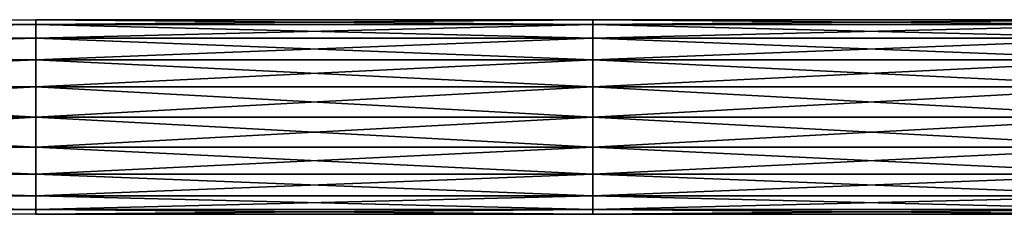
# Model space of a CAD drawing. Header units: millimetres. Extents: x -168 to 168, y -6 to 84.
# Tile 65 of 256: x -152 to -127, y 53 to 58. Entities that reach past the tile are written whole.
import ezdxf

# ---------------------------------------------------------------- set-up
doc = ezdxf.new("R2010")
doc.units = ezdxf.units.MM
doc.header["$LTSCALE"] = 65.185185
for name, color, linetype in [('629', 7, 'CONTINUOUS'), ('630', 7, 'CONTINUOUS'), ('639', 7, 'CONTINUOUS'), ('640', 7, 'CONTINUOUS')]:
    doc.layers.add(name, color=color, linetype=linetype)

msp = doc.modelspace()

# ---------------------------------------------------------------- linework, layer by layer
at = {"layer": '629', "linetype": 'CONTINUOUS'}
for points in [[(-166, 57.962, -105.434), (-166, 57.962, -104.566), (-151.721, 58, -105), (-166, 57.962, -105.434)], [(-151.721, 57.878, -105.773), (-166, 57.962, -105.434), (-151.721, 58, -105), (-151.721, 57.878, -105.773)], [(-151.721, 58, -105), (-166, 57.962, -104.566), (-151.721, 57.878, -104.227), (-151.721, 58, -105)], [(-166, 57.665, -106.25), (-166, 57.962, -105.434), (-151.721, 57.878, -105.773), (-166, 57.665, -106.25)], [(-166, 57.962, -104.566), (-166, 57.666, -103.751), (-151.721, 57.878, -104.227), (-166, 57.962, -104.566)], [(-151.721, 57.523, -106.469), (-166, 57.665, -106.25), (-151.721, 57.878, -105.773), (-151.721, 57.523, -106.469)], [(-151.721, 57.878, -104.227), (-166, 57.666, -103.751), (-151.721, 57.523, -103.531), (-151.721, 57.878, -104.227)], [(-151.721, 57.878, -105.773), (-151.721, 58, -105), (-137.427, 57.878, -105.773), (-151.721, 57.878, -105.773)], [(-151.721, 58, -105), (-151.721, 57.878, -104.227), (-137.427, 58, -105), (-151.721, 58, -105)], [(-151.721, 58, -105), (-137.427, 58, -105), (-137.427, 57.878, -105.773), (-151.721, 58, -105)], [(-151.721, 57.878, -104.227), (-137.427, 57.878, -104.227), (-137.427, 58, -105), (-151.721, 57.878, -104.227)], [(-151.721, 57.523, -106.469), (-151.721, 57.878, -105.773), (-137.427, 57.523, -106.469), (-151.721, 57.523, -106.469)], [(-151.721, 57.878, -105.773), (-137.427, 57.878, -105.773), (-137.427, 57.523, -106.469), (-151.721, 57.878, -105.773)], [(-151.721, 57.878, -104.227), (-151.721, 57.523, -103.531), (-137.427, 57.878, -104.227), (-151.721, 57.878, -104.227)], [(-151.721, 57.523, -103.531), (-137.427, 57.523, -103.531), (-137.427, 57.878, -104.227), (-151.721, 57.523, -103.531)], [(-123.133, 57.878, -104.227), (-123.133, 58, -105), (-137.427, 57.878, -104.227), (-123.133, 57.878, -104.227)], [(-123.133, 58, -105), (-123.133, 57.878, -105.773), (-137.427, 58, -105), (-123.133, 58, -105)], [(-137.427, 57.878, -104.227), (-123.133, 58, -105), (-137.427, 58, -105), (-137.427, 57.878, -104.227)], [(-137.427, 58, -105), (-123.133, 57.878, -105.773), (-137.427, 57.878, -105.773), (-137.427, 58, -105)], [(-123.133, 57.523, -103.531), (-123.133, 57.878, -104.227), (-137.427, 57.523, -103.531), (-123.133, 57.523, -103.531)], [(-137.427, 57.523, -103.531), (-123.133, 57.878, -104.227), (-137.427, 57.878, -104.227), (-137.427, 57.523, -103.531)], [(-123.133, 57.878, -105.773), (-123.133, 57.523, -106.469), (-137.427, 57.878, -105.773), (-123.133, 57.878, -105.773)], [(-137.427, 57.878, -105.773), (-123.133, 57.523, -106.469), (-137.427, 57.523, -106.469), (-137.427, 57.878, -105.773)], [(-166, 57.666, -103.751), (-166, 57.108, -103.086), (-151.721, 57.523, -103.531), (-166, 57.666, -103.751)], [(-166, 57.108, -106.915), (-166, 57.665, -106.25), (-151.721, 57.523, -106.469), (-166, 57.108, -106.915)], [(-151.721, 57.523, -103.531), (-166, 57.108, -103.086), (-151.721, 56.969, -102.977), (-151.721, 57.523, -103.531)], [(-151.721, 56.969, -107.023), (-166, 57.108, -106.915), (-151.721, 57.523, -106.469), (-151.721, 56.969, -107.023)], [(-151.721, 56.969, -107.023), (-151.721, 57.523, -106.469), (-137.427, 56.969, -107.023), (-151.721, 56.969, -107.023)], [(-151.721, 57.523, -106.469), (-137.427, 57.523, -106.469), (-137.427, 56.969, -107.023), (-151.721, 57.523, -106.469)], [(-151.721, 57.523, -103.531), (-151.721, 56.969, -102.977), (-137.427, 57.523, -103.531), (-151.721, 57.523, -103.531)], [(-151.721, 56.969, -102.977), (-137.427, 56.969, -102.977), (-137.427, 57.523, -103.531), (-151.721, 56.969, -102.977)], [(-123.133, 56.969, -102.977), (-123.133, 57.523, -103.531), (-137.427, 56.969, -102.977), (-123.133, 56.969, -102.977)], [(-137.427, 56.969, -102.977), (-123.133, 57.523, -103.531), (-137.427, 57.523, -103.531), (-137.427, 56.969, -102.977)], [(-123.133, 57.523, -106.469), (-123.133, 56.969, -107.023), (-137.427, 57.523, -106.469), (-123.133, 57.523, -106.469)], [(-137.427, 57.523, -106.469), (-123.133, 56.969, -107.023), (-137.427, 56.969, -107.023), (-137.427, 57.523, -106.469)], [(-166, 56.355, -107.349), (-166, 57.108, -106.915), (-151.721, 56.969, -107.023), (-166, 56.355, -107.349)], [(-166, 57.108, -103.086), (-166, 56.356, -102.651), (-151.721, 56.969, -102.977), (-166, 57.108, -103.086)], [(-151.721, 56.969, -102.977), (-166, 56.356, -102.651), (-151.721, 56.273, -102.622), (-151.721, 56.969, -102.977)], [(-151.721, 56.273, -107.378), (-166, 56.355, -107.349), (-151.721, 56.969, -107.023), (-151.721, 56.273, -107.378)], [(-151.721, 56.273, -107.378), (-151.721, 56.969, -107.023), (-137.427, 56.273, -107.378), (-151.721, 56.273, -107.378)], [(-151.721, 56.969, -107.023), (-137.427, 56.969, -107.023), (-137.427, 56.273, -107.378), (-151.721, 56.969, -107.023)], [(-151.721, 56.969, -102.977), (-151.721, 56.273, -102.622), (-137.427, 56.969, -102.977), (-151.721, 56.969, -102.977)], [(-151.721, 56.273, -102.622), (-137.427, 56.273, -102.622), (-137.427, 56.969, -102.977), (-151.721, 56.273, -102.622)], [(-123.133, 56.273, -102.622), (-123.133, 56.969, -102.977), (-137.427, 56.273, -102.622), (-123.133, 56.273, -102.622)], [(-137.427, 56.273, -102.622), (-123.133, 56.969, -102.977), (-137.427, 56.969, -102.977), (-137.427, 56.273, -102.622)], [(-123.133, 56.969, -107.023), (-123.133, 56.273, -107.378), (-137.427, 56.969, -107.023), (-123.133, 56.969, -107.023)], [(-137.427, 56.969, -107.023), (-123.133, 56.273, -107.378), (-137.427, 56.273, -107.378), (-137.427, 56.969, -107.023)], [(-166, 56.356, -102.651), (-166, 55.5, -102.5), (-151.721, 56.273, -102.622), (-166, 56.356, -102.651)], [(-166, 55.5, -107.5), (-166, 56.355, -107.349), (-151.721, 55.5, -107.5), (-166, 55.5, -107.5)], [(-151.721, 55.5, -107.5), (-166, 56.355, -107.349), (-151.721, 56.273, -107.378), (-151.721, 55.5, -107.5)], [(-151.721, 56.273, -102.622), (-166, 55.5, -102.5), (-151.721, 55.5, -102.5), (-151.721, 56.273, -102.622)], [(-151.721, 55.5, -107.5), (-151.721, 56.273, -107.378), (-137.427, 55.5, -107.5), (-151.721, 55.5, -107.5)], [(-137.427, 55.5, -107.5), (-151.721, 56.273, -107.378), (-137.427, 56.273, -107.378), (-137.427, 55.5, -107.5)], [(-151.721, 56.273, -102.622), (-151.721, 55.5, -102.5), (-137.427, 56.273, -102.622), (-151.721, 56.273, -102.622)], [(-151.721, 55.5, -102.5), (-137.427, 55.5, -102.5), (-137.427, 56.273, -102.622), (-151.721, 55.5, -102.5)], [(-137.427, 55.5, -102.5), (-123.133, 56.273, -102.622), (-137.427, 56.273, -102.622), (-137.427, 55.5, -102.5)], [(-123.133, 56.273, -107.378), (-123.133, 55.5, -107.5), (-137.427, 56.273, -107.378), (-123.133, 56.273, -107.378)], [(-123.133, 55.5, -107.5), (-137.427, 55.5, -107.5), (-137.427, 56.273, -107.378), (-123.133, 55.5, -107.5)], [(-123.133, 55.5, -102.5), (-123.133, 56.273, -102.622), (-137.427, 55.5, -102.5), (-123.133, 55.5, -102.5)]]:
    msp.add_3dface(points, dxfattribs=at)
at = {"layer": '630', "linetype": 'CONTINUOUS'}
for points in [[(-166, 55.5, -107.5), (-151.721, 55.5, -107.5), (-151.721, 54.727, -107.378), (-166, 55.5, -107.5)], [(-166, 54.644, -107.349), (-166, 55.5, -107.5), (-151.721, 54.727, -107.378), (-166, 54.644, -107.349)], [(-151.721, 55.5, -102.5), (-166, 54.645, -102.651), (-151.721, 54.727, -102.622), (-151.721, 55.5, -102.5)], [(-166, 55.5, -102.5), (-166, 54.645, -102.651), (-151.721, 55.5, -102.5), (-166, 55.5, -102.5)], [(-137.427, 55.5, -102.5), (-151.721, 55.5, -102.5), (-151.721, 54.727, -102.622), (-137.427, 55.5, -102.5)], [(-151.721, 54.727, -107.378), (-151.721, 55.5, -107.5), (-137.427, 54.727, -107.378), (-151.721, 54.727, -107.378)], [(-151.721, 55.5, -107.5), (-137.427, 55.5, -107.5), (-137.427, 54.727, -107.378), (-151.721, 55.5, -107.5)], [(-137.427, 55.5, -102.5), (-151.721, 54.727, -102.622), (-137.427, 54.727, -102.622), (-137.427, 55.5, -102.5)], [(-123.133, 55.5, -102.5), (-137.427, 55.5, -102.5), (-137.427, 54.727, -102.622), (-123.133, 55.5, -102.5)], [(-123.133, 54.727, -102.622), (-123.133, 55.5, -102.5), (-137.427, 54.727, -102.622), (-123.133, 54.727, -102.622)], [(-137.427, 55.5, -107.5), (-123.133, 54.727, -107.378), (-137.427, 54.727, -107.378), (-137.427, 55.5, -107.5)], [(-137.427, 55.5, -107.5), (-123.133, 55.5, -107.5), (-123.133, 54.727, -107.378), (-137.427, 55.5, -107.5)], [(-151.721, 54.031, -107.023), (-166, 54.644, -107.349), (-151.721, 54.727, -107.378), (-151.721, 54.031, -107.023)], [(-151.721, 54.727, -102.622), (-166, 54.645, -102.651), (-151.721, 54.031, -102.977), (-151.721, 54.727, -102.622)], [(-166, 54.645, -102.651), (-166, 53.892, -103.085), (-151.721, 54.031, -102.977), (-166, 54.645, -102.651)], [(-166, 53.892, -106.914), (-166, 54.644, -107.349), (-151.721, 54.031, -107.023), (-166, 53.892, -106.914)], [(-151.721, 54.727, -102.622), (-151.721, 54.031, -102.977), (-137.427, 54.727, -102.622), (-151.721, 54.727, -102.622)], [(-151.721, 54.031, -102.977), (-137.427, 54.031, -102.977), (-137.427, 54.727, -102.622), (-151.721, 54.031, -102.977)], [(-151.721, 54.031, -107.023), (-151.721, 54.727, -107.378), (-137.427, 54.031, -107.023), (-151.721, 54.031, -107.023)], [(-151.721, 54.727, -107.378), (-137.427, 54.727, -107.378), (-137.427, 54.031, -107.023), (-151.721, 54.727, -107.378)], [(-137.427, 54.031, -102.977), (-123.133, 54.727, -102.622), (-137.427, 54.727, -102.622), (-137.427, 54.031, -102.977)], [(-123.133, 54.031, -102.977), (-123.133, 54.727, -102.622), (-137.427, 54.031, -102.977), (-123.133, 54.031, -102.977)], [(-137.427, 54.727, -107.378), (-123.133, 54.031, -107.023), (-137.427, 54.031, -107.023), (-137.427, 54.727, -107.378)], [(-123.133, 54.727, -107.378), (-123.133, 54.031, -107.023), (-137.427, 54.727, -107.378), (-123.133, 54.727, -107.378)], [(-151.721, 53.477, -106.469), (-166, 53.892, -106.914), (-151.721, 54.031, -107.023), (-151.721, 53.477, -106.469)], [(-151.721, 54.031, -102.977), (-166, 53.892, -103.085), (-151.721, 53.477, -103.531), (-151.721, 54.031, -102.977)], [(-166, 53.334, -106.249), (-166, 53.892, -106.914), (-151.721, 53.477, -106.469), (-166, 53.334, -106.249)], [(-166, 53.892, -103.085), (-166, 53.335, -103.75), (-151.721, 53.477, -103.531), (-166, 53.892, -103.085)], [(-151.721, 54.031, -102.977), (-151.721, 53.477, -103.531), (-137.427, 54.031, -102.977), (-151.721, 54.031, -102.977)], [(-151.721, 53.477, -103.531), (-137.427, 53.477, -103.531), (-137.427, 54.031, -102.977), (-151.721, 53.477, -103.531)], [(-151.721, 53.477, -106.469), (-151.721, 54.031, -107.023), (-137.427, 53.477, -106.469), (-151.721, 53.477, -106.469)], [(-151.721, 54.031, -107.023), (-137.427, 54.031, -107.023), (-137.427, 53.477, -106.469), (-151.721, 54.031, -107.023)], [(-137.427, 53.477, -103.531), (-123.133, 54.031, -102.977), (-137.427, 54.031, -102.977), (-137.427, 53.477, -103.531)], [(-123.133, 53.477, -103.531), (-123.133, 54.031, -102.977), (-137.427, 53.477, -103.531), (-123.133, 53.477, -103.531)], [(-137.427, 54.031, -107.023), (-123.133, 53.477, -106.469), (-137.427, 53.477, -106.469), (-137.427, 54.031, -107.023)], [(-123.133, 54.031, -107.023), (-123.133, 53.477, -106.469), (-137.427, 54.031, -107.023), (-123.133, 54.031, -107.023)], [(-151.721, 53.122, -105.773), (-166, 53.334, -106.249), (-151.721, 53.477, -106.469), (-151.721, 53.122, -105.773)], [(-151.721, 53.477, -103.531), (-166, 53.335, -103.75), (-151.721, 53.122, -104.227), (-151.721, 53.477, -103.531)], [(-166, 53.335, -103.75), (-166, 53.038, -104.566), (-151.721, 53.122, -104.227), (-166, 53.335, -103.75)], [(-166, 53.038, -105.434), (-166, 53.334, -106.249), (-151.721, 53.122, -105.773), (-166, 53.038, -105.434)], [(-151.721, 53.477, -103.531), (-151.721, 53.122, -104.227), (-137.427, 53.477, -103.531), (-151.721, 53.477, -103.531)], [(-151.721, 53.122, -104.227), (-137.427, 53.122, -104.227), (-137.427, 53.477, -103.531), (-151.721, 53.122, -104.227)], [(-151.721, 53.122, -105.773), (-151.721, 53.477, -106.469), (-137.427, 53.122, -105.773), (-151.721, 53.122, -105.773)], [(-151.721, 53.477, -106.469), (-137.427, 53.477, -106.469), (-137.427, 53.122, -105.773), (-151.721, 53.477, -106.469)], [(-123.133, 53.122, -104.227), (-123.133, 53.477, -103.531), (-137.427, 53.122, -104.227), (-123.133, 53.122, -104.227)], [(-137.427, 53.122, -104.227), (-123.133, 53.477, -103.531), (-137.427, 53.477, -103.531), (-137.427, 53.122, -104.227)], [(-123.133, 53.477, -106.469), (-123.133, 53.122, -105.773), (-137.427, 53.477, -106.469), (-123.133, 53.477, -106.469)], [(-137.427, 53.477, -106.469), (-123.133, 53.122, -105.773), (-137.427, 53.122, -105.773), (-137.427, 53.477, -106.469)], [(-151.721, 53, -105), (-166, 53.038, -105.434), (-151.721, 53.122, -105.773), (-151.721, 53, -105)], [(-151.721, 53.122, -104.227), (-166, 53.038, -104.566), (-151.721, 53, -105), (-151.721, 53.122, -104.227)], [(-151.721, 53.122, -104.227), (-151.721, 53, -105), (-137.427, 53.122, -104.227), (-151.721, 53.122, -104.227)], [(-151.721, 53, -105), (-151.721, 53.122, -105.773), (-137.427, 53, -105), (-151.721, 53, -105)], [(-151.721, 53, -105), (-137.427, 53, -105), (-137.427, 53.122, -104.227), (-151.721, 53, -105)], [(-151.721, 53.122, -105.773), (-137.427, 53.122, -105.773), (-137.427, 53, -105), (-151.721, 53.122, -105.773)], [(-137.427, 53.122, -105.773), (-123.133, 53, -105), (-137.427, 53, -105), (-137.427, 53.122, -105.773)], [(-137.427, 53, -105), (-123.133, 53.122, -104.227), (-137.427, 53.122, -104.227), (-137.427, 53, -105)], [(-123.133, 53, -105), (-123.133, 53.122, -104.227), (-137.427, 53, -105), (-123.133, 53, -105)], [(-123.133, 53.122, -105.773), (-123.133, 53, -105), (-137.427, 53.122, -105.773), (-123.133, 53.122, -105.773)], [(-166, 53.038, -104.566), (-166, 53.038, -105.434), (-151.721, 53, -105), (-166, 53.038, -104.566)]]:
    msp.add_3dface(points, dxfattribs=at)
at = {"layer": '639', "linetype": 'CONTINUOUS'}
for points in [[(-166, 57.962, 104.566), (-166, 57.962, 105.434), (-151.721, 58, 105), (-166, 57.962, 104.566)], [(-151.721, 57.878, 104.227), (-166, 57.962, 104.566), (-151.721, 58, 105), (-151.721, 57.878, 104.227)], [(-151.721, 58, 105), (-166, 57.962, 105.434), (-151.721, 57.878, 105.773), (-151.721, 58, 105)], [(-166, 57.665, 103.75), (-166, 57.962, 104.566), (-151.721, 57.878, 104.227), (-166, 57.665, 103.75)], [(-166, 57.962, 105.434), (-166, 57.666, 106.249), (-151.721, 57.878, 105.773), (-166, 57.962, 105.434)], [(-151.721, 57.523, 103.531), (-166, 57.665, 103.75), (-151.721, 57.878, 104.227), (-151.721, 57.523, 103.531)], [(-151.721, 57.878, 105.773), (-166, 57.666, 106.249), (-151.721, 57.523, 106.469), (-151.721, 57.878, 105.773)], [(-151.721, 57.878, 104.227), (-151.721, 58, 105), (-137.427, 57.878, 104.227), (-151.721, 57.878, 104.227)], [(-151.721, 58, 105), (-151.721, 57.878, 105.773), (-137.427, 58, 105), (-151.721, 58, 105)], [(-151.721, 58, 105), (-137.427, 58, 105), (-137.427, 57.878, 104.227), (-151.721, 58, 105)], [(-151.721, 57.878, 105.773), (-137.427, 57.878, 105.773), (-137.427, 58, 105), (-151.721, 57.878, 105.773)], [(-151.721, 57.523, 103.531), (-151.721, 57.878, 104.227), (-137.427, 57.523, 103.531), (-151.721, 57.523, 103.531)], [(-151.721, 57.878, 104.227), (-137.427, 57.878, 104.227), (-137.427, 57.523, 103.531), (-151.721, 57.878, 104.227)], [(-151.721, 57.878, 105.773), (-151.721, 57.523, 106.469), (-137.427, 57.878, 105.773), (-151.721, 57.878, 105.773)], [(-151.721, 57.523, 106.469), (-137.427, 57.523, 106.469), (-137.427, 57.878, 105.773), (-151.721, 57.523, 106.469)], [(-123.133, 57.878, 105.773), (-123.133, 58, 105), (-137.427, 57.878, 105.773), (-123.133, 57.878, 105.773)], [(-123.133, 58, 105), (-123.133, 57.878, 104.227), (-137.427, 58, 105), (-123.133, 58, 105)], [(-137.427, 57.878, 105.773), (-123.133, 58, 105), (-137.427, 58, 105), (-137.427, 57.878, 105.773)], [(-137.427, 58, 105), (-123.133, 57.878, 104.227), (-137.427, 57.878, 104.227), (-137.427, 58, 105)], [(-123.133, 57.523, 106.469), (-123.133, 57.878, 105.773), (-137.427, 57.523, 106.469), (-123.133, 57.523, 106.469)], [(-137.427, 57.523, 106.469), (-123.133, 57.878, 105.773), (-137.427, 57.878, 105.773), (-137.427, 57.523, 106.469)], [(-123.133, 57.878, 104.227), (-123.133, 57.523, 103.531), (-137.427, 57.878, 104.227), (-123.133, 57.878, 104.227)], [(-137.427, 57.878, 104.227), (-123.133, 57.523, 103.531), (-137.427, 57.523, 103.531), (-137.427, 57.878, 104.227)], [(-166, 57.666, 106.249), (-166, 57.108, 106.914), (-151.721, 57.523, 106.469), (-166, 57.666, 106.249)], [(-166, 57.108, 103.085), (-166, 57.665, 103.75), (-151.721, 57.523, 103.531), (-166, 57.108, 103.085)], [(-151.721, 57.523, 106.469), (-166, 57.108, 106.914), (-151.721, 56.969, 107.023), (-151.721, 57.523, 106.469)], [(-151.721, 56.969, 102.977), (-166, 57.108, 103.085), (-151.721, 57.523, 103.531), (-151.721, 56.969, 102.977)], [(-151.721, 56.969, 102.977), (-151.721, 57.523, 103.531), (-137.427, 56.969, 102.977), (-151.721, 56.969, 102.977)], [(-151.721, 57.523, 103.531), (-137.427, 57.523, 103.531), (-137.427, 56.969, 102.977), (-151.721, 57.523, 103.531)], [(-151.721, 57.523, 106.469), (-151.721, 56.969, 107.023), (-137.427, 57.523, 106.469), (-151.721, 57.523, 106.469)], [(-151.721, 56.969, 107.023), (-137.427, 56.969, 107.023), (-137.427, 57.523, 106.469), (-151.721, 56.969, 107.023)], [(-123.133, 56.969, 107.023), (-123.133, 57.523, 106.469), (-137.427, 56.969, 107.023), (-123.133, 56.969, 107.023)], [(-137.427, 56.969, 107.023), (-123.133, 57.523, 106.469), (-137.427, 57.523, 106.469), (-137.427, 56.969, 107.023)], [(-123.133, 57.523, 103.531), (-123.133, 56.969, 102.977), (-137.427, 57.523, 103.531), (-123.133, 57.523, 103.531)], [(-137.427, 57.523, 103.531), (-123.133, 56.969, 102.977), (-137.427, 56.969, 102.977), (-137.427, 57.523, 103.531)], [(-166, 56.355, 102.651), (-166, 57.108, 103.085), (-151.721, 56.969, 102.977), (-166, 56.355, 102.651)], [(-166, 57.108, 106.914), (-166, 56.356, 107.349), (-151.721, 56.969, 107.023), (-166, 57.108, 106.914)], [(-151.721, 56.969, 107.023), (-166, 56.356, 107.349), (-151.721, 56.273, 107.378), (-151.721, 56.969, 107.023)], [(-151.721, 56.273, 102.622), (-166, 56.355, 102.651), (-151.721, 56.969, 102.977), (-151.721, 56.273, 102.622)], [(-151.721, 56.273, 102.622), (-151.721, 56.969, 102.977), (-137.427, 56.273, 102.622), (-151.721, 56.273, 102.622)], [(-151.721, 56.969, 102.977), (-137.427, 56.969, 102.977), (-137.427, 56.273, 102.622), (-151.721, 56.969, 102.977)], [(-151.721, 56.969, 107.023), (-151.721, 56.273, 107.378), (-137.427, 56.969, 107.023), (-151.721, 56.969, 107.023)], [(-151.721, 56.273, 107.378), (-137.427, 56.273, 107.378), (-137.427, 56.969, 107.023), (-151.721, 56.273, 107.378)], [(-123.133, 56.273, 107.378), (-123.133, 56.969, 107.023), (-137.427, 56.273, 107.378), (-123.133, 56.273, 107.378)], [(-137.427, 56.273, 107.378), (-123.133, 56.969, 107.023), (-137.427, 56.969, 107.023), (-137.427, 56.273, 107.378)], [(-123.133, 56.969, 102.977), (-123.133, 56.273, 102.622), (-137.427, 56.969, 102.977), (-123.133, 56.969, 102.977)], [(-137.427, 56.969, 102.977), (-123.133, 56.273, 102.622), (-137.427, 56.273, 102.622), (-137.427, 56.969, 102.977)], [(-166, 56.356, 107.349), (-166, 55.5, 107.5), (-151.721, 56.273, 107.378), (-166, 56.356, 107.349)], [(-166, 55.5, 102.5), (-166, 56.355, 102.651), (-151.721, 55.5, 102.5), (-166, 55.5, 102.5)], [(-151.721, 55.5, 102.5), (-166, 56.355, 102.651), (-151.721, 56.273, 102.622), (-151.721, 55.5, 102.5)], [(-151.721, 56.273, 107.378), (-166, 55.5, 107.5), (-151.721, 55.5, 107.5), (-151.721, 56.273, 107.378)], [(-151.721, 55.5, 102.5), (-151.721, 56.273, 102.622), (-137.427, 55.5, 102.5), (-151.721, 55.5, 102.5)], [(-137.427, 55.5, 102.5), (-151.721, 56.273, 102.622), (-137.427, 56.273, 102.622), (-137.427, 55.5, 102.5)], [(-151.721, 56.273, 107.378), (-151.721, 55.5, 107.5), (-137.427, 56.273, 107.378), (-151.721, 56.273, 107.378)], [(-151.721, 55.5, 107.5), (-137.427, 55.5, 107.5), (-137.427, 56.273, 107.378), (-151.721, 55.5, 107.5)], [(-137.427, 55.5, 107.5), (-123.133, 56.273, 107.378), (-137.427, 56.273, 107.378), (-137.427, 55.5, 107.5)], [(-123.133, 56.273, 102.622), (-123.133, 55.5, 102.5), (-137.427, 56.273, 102.622), (-123.133, 56.273, 102.622)], [(-123.133, 55.5, 102.5), (-137.427, 55.5, 102.5), (-137.427, 56.273, 102.622), (-123.133, 55.5, 102.5)], [(-123.133, 55.5, 107.5), (-123.133, 56.273, 107.378), (-137.427, 55.5, 107.5), (-123.133, 55.5, 107.5)]]:
    msp.add_3dface(points, dxfattribs=at)
at = {"layer": '640', "linetype": 'CONTINUOUS'}
for points in [[(-166, 55.5, 102.5), (-151.721, 55.5, 102.5), (-151.721, 54.727, 102.622), (-166, 55.5, 102.5)], [(-166, 54.644, 102.651), (-166, 55.5, 102.5), (-151.721, 54.727, 102.622), (-166, 54.644, 102.651)], [(-151.721, 55.5, 107.5), (-166, 54.645, 107.349), (-151.721, 54.727, 107.378), (-151.721, 55.5, 107.5)], [(-166, 55.5, 107.5), (-166, 54.645, 107.349), (-151.721, 55.5, 107.5), (-166, 55.5, 107.5)], [(-137.427, 55.5, 107.5), (-151.721, 55.5, 107.5), (-151.721, 54.727, 107.378), (-137.427, 55.5, 107.5)], [(-151.721, 54.727, 102.622), (-151.721, 55.5, 102.5), (-137.427, 54.727, 102.622), (-151.721, 54.727, 102.622)], [(-151.721, 55.5, 102.5), (-137.427, 55.5, 102.5), (-137.427, 54.727, 102.622), (-151.721, 55.5, 102.5)], [(-137.427, 55.5, 107.5), (-151.721, 54.727, 107.378), (-137.427, 54.727, 107.378), (-137.427, 55.5, 107.5)], [(-123.133, 55.5, 107.5), (-137.427, 55.5, 107.5), (-137.427, 54.727, 107.378), (-123.133, 55.5, 107.5)], [(-123.133, 54.727, 107.378), (-123.133, 55.5, 107.5), (-137.427, 54.727, 107.378), (-123.133, 54.727, 107.378)], [(-137.427, 55.5, 102.5), (-123.133, 54.727, 102.622), (-137.427, 54.727, 102.622), (-137.427, 55.5, 102.5)], [(-137.427, 55.5, 102.5), (-123.133, 55.5, 102.5), (-123.133, 54.727, 102.622), (-137.427, 55.5, 102.5)], [(-151.721, 54.031, 102.977), (-166, 54.644, 102.651), (-151.721, 54.727, 102.622), (-151.721, 54.031, 102.977)], [(-151.721, 54.727, 107.378), (-166, 54.645, 107.349), (-151.721, 54.031, 107.023), (-151.721, 54.727, 107.378)], [(-166, 54.645, 107.349), (-166, 53.892, 106.915), (-151.721, 54.031, 107.023), (-166, 54.645, 107.349)], [(-166, 53.892, 103.086), (-166, 54.644, 102.651), (-151.721, 54.031, 102.977), (-166, 53.892, 103.086)], [(-151.721, 54.727, 107.378), (-151.721, 54.031, 107.023), (-137.427, 54.727, 107.378), (-151.721, 54.727, 107.378)], [(-151.721, 54.031, 107.023), (-137.427, 54.031, 107.023), (-137.427, 54.727, 107.378), (-151.721, 54.031, 107.023)], [(-151.721, 54.031, 102.977), (-151.721, 54.727, 102.622), (-137.427, 54.031, 102.977), (-151.721, 54.031, 102.977)], [(-151.721, 54.727, 102.622), (-137.427, 54.727, 102.622), (-137.427, 54.031, 102.977), (-151.721, 54.727, 102.622)], [(-137.427, 54.031, 107.023), (-123.133, 54.727, 107.378), (-137.427, 54.727, 107.378), (-137.427, 54.031, 107.023)], [(-123.133, 54.031, 107.023), (-123.133, 54.727, 107.378), (-137.427, 54.031, 107.023), (-123.133, 54.031, 107.023)], [(-137.427, 54.727, 102.622), (-123.133, 54.031, 102.977), (-137.427, 54.031, 102.977), (-137.427, 54.727, 102.622)], [(-123.133, 54.727, 102.622), (-123.133, 54.031, 102.977), (-137.427, 54.727, 102.622), (-123.133, 54.727, 102.622)], [(-151.721, 53.477, 103.531), (-166, 53.892, 103.086), (-151.721, 54.031, 102.977), (-151.721, 53.477, 103.531)], [(-151.721, 54.031, 107.023), (-166, 53.892, 106.915), (-151.721, 53.477, 106.469), (-151.721, 54.031, 107.023)], [(-166, 53.334, 103.751), (-166, 53.892, 103.086), (-151.721, 53.477, 103.531), (-166, 53.334, 103.751)], [(-166, 53.892, 106.915), (-166, 53.335, 106.25), (-151.721, 53.477, 106.469), (-166, 53.892, 106.915)], [(-151.721, 54.031, 107.023), (-151.721, 53.477, 106.469), (-137.427, 54.031, 107.023), (-151.721, 54.031, 107.023)], [(-151.721, 53.477, 106.469), (-137.427, 53.477, 106.469), (-137.427, 54.031, 107.023), (-151.721, 53.477, 106.469)], [(-151.721, 53.477, 103.531), (-151.721, 54.031, 102.977), (-137.427, 53.477, 103.531), (-151.721, 53.477, 103.531)], [(-151.721, 54.031, 102.977), (-137.427, 54.031, 102.977), (-137.427, 53.477, 103.531), (-151.721, 54.031, 102.977)], [(-137.427, 53.477, 106.469), (-123.133, 54.031, 107.023), (-137.427, 54.031, 107.023), (-137.427, 53.477, 106.469)], [(-123.133, 53.477, 106.469), (-123.133, 54.031, 107.023), (-137.427, 53.477, 106.469), (-123.133, 53.477, 106.469)], [(-137.427, 54.031, 102.977), (-123.133, 53.477, 103.531), (-137.427, 53.477, 103.531), (-137.427, 54.031, 102.977)], [(-123.133, 54.031, 102.977), (-123.133, 53.477, 103.531), (-137.427, 54.031, 102.977), (-123.133, 54.031, 102.977)], [(-151.721, 53.122, 104.227), (-166, 53.334, 103.751), (-151.721, 53.477, 103.531), (-151.721, 53.122, 104.227)], [(-151.721, 53.477, 106.469), (-166, 53.335, 106.25), (-151.721, 53.122, 105.773), (-151.721, 53.477, 106.469)], [(-166, 53.335, 106.25), (-166, 53.038, 105.434), (-151.721, 53.122, 105.773), (-166, 53.335, 106.25)], [(-166, 53.038, 104.566), (-166, 53.334, 103.751), (-151.721, 53.122, 104.227), (-166, 53.038, 104.566)], [(-151.721, 53.477, 106.469), (-151.721, 53.122, 105.773), (-137.427, 53.477, 106.469), (-151.721, 53.477, 106.469)], [(-151.721, 53.122, 105.773), (-137.427, 53.122, 105.773), (-137.427, 53.477, 106.469), (-151.721, 53.122, 105.773)], [(-151.721, 53.122, 104.227), (-151.721, 53.477, 103.531), (-137.427, 53.122, 104.227), (-151.721, 53.122, 104.227)], [(-151.721, 53.477, 103.531), (-137.427, 53.477, 103.531), (-137.427, 53.122, 104.227), (-151.721, 53.477, 103.531)], [(-123.133, 53.122, 105.773), (-123.133, 53.477, 106.469), (-137.427, 53.122, 105.773), (-123.133, 53.122, 105.773)], [(-137.427, 53.122, 105.773), (-123.133, 53.477, 106.469), (-137.427, 53.477, 106.469), (-137.427, 53.122, 105.773)], [(-123.133, 53.477, 103.531), (-123.133, 53.122, 104.227), (-137.427, 53.477, 103.531), (-123.133, 53.477, 103.531)], [(-137.427, 53.477, 103.531), (-123.133, 53.122, 104.227), (-137.427, 53.122, 104.227), (-137.427, 53.477, 103.531)], [(-151.721, 53, 105), (-166, 53.038, 104.566), (-151.721, 53.122, 104.227), (-151.721, 53, 105)], [(-151.721, 53.122, 105.773), (-166, 53.038, 105.434), (-151.721, 53, 105), (-151.721, 53.122, 105.773)], [(-151.721, 53.122, 105.773), (-151.721, 53, 105), (-137.427, 53.122, 105.773), (-151.721, 53.122, 105.773)], [(-151.721, 53, 105), (-151.721, 53.122, 104.227), (-137.427, 53, 105), (-151.721, 53, 105)], [(-151.721, 53, 105), (-137.427, 53, 105), (-137.427, 53.122, 105.773), (-151.721, 53, 105)], [(-151.721, 53.122, 104.227), (-137.427, 53.122, 104.227), (-137.427, 53, 105), (-151.721, 53.122, 104.227)], [(-137.427, 53.122, 104.227), (-123.133, 53, 105), (-137.427, 53, 105), (-137.427, 53.122, 104.227)], [(-137.427, 53, 105), (-123.133, 53.122, 105.773), (-137.427, 53.122, 105.773), (-137.427, 53, 105)], [(-123.133, 53, 105), (-123.133, 53.122, 105.773), (-137.427, 53, 105), (-123.133, 53, 105)], [(-123.133, 53.122, 104.227), (-123.133, 53, 105), (-137.427, 53.122, 104.227), (-123.133, 53.122, 104.227)], [(-166, 53.038, 105.434), (-166, 53.038, 104.566), (-151.721, 53, 105), (-166, 53.038, 105.434)]]:
    msp.add_3dface(points, dxfattribs=at)

doc.saveas('drawing.dxf')
